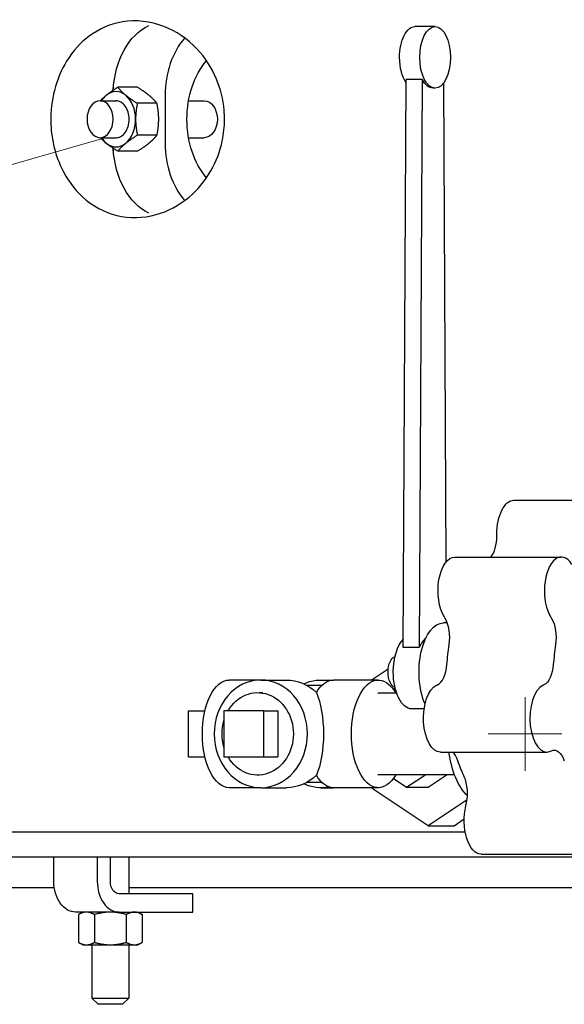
# Model space of a CAD drawing. Extents: x 0 to 796, y 0 to 496.
# Tile 6 of 242: x 97 to 108, y 200 to 220. Entities that reach past the tile are written whole.
import ezdxf

# ---------------------------------------------------------------- set-up
doc = ezdxf.new("R2010")
doc.units = 0
doc.header["$LTSCALE"] = 12
doc.header["$MEASUREMENT"] = 0
doc.layers.get('0').update_dxf_attribs({"linetype": 'CONTINUOUS'})
doc.layers.add('Leader', color=41, linetype='CONTINUOUS', lineweight=13)
doc.layers.add('Q', color=4, linetype='CONTINUOUS')

msp = doc.modelspace()

# ---------------------------------------------------------------- linework, layer by layer
for p, q in [((98.96413, 218.9428), (98.56495, 218.9428)), ((99.52998, 218.7774), (99.52998, 217.80916)), ((98.20416, 218.66828), (98.52948, 218.66828)), ((99.36187, 218.61804), (98.9627, 218.61804)), ((100.00486, 218.66828), (100.32548, 218.66828)), ((98.20416, 217.91828), (98.52948, 217.91828)), ((99.36187, 217.96852), (98.9627, 217.96852)), ((100.00486, 217.91828), (100.32548, 217.91828)), ((98.96413, 217.64376), (98.56495, 217.64376)), ((105.63612, 203.79328), (87.50229, 203.79328)), ((87.50229, 203.29328), (145.61258, 203.29328)), ((97.26399, 202.79328), (97.26399, 203.29328)), ((98.14787, 203.29328), (98.14787, 202.79328)), ((98.41304, 202.79328), (98.41304, 203.29328)), ((98.78804, 203.29328), (98.78804, 202.54328)), ((91.06932, 202.66828), (97.27292, 202.66828)), ((98.78804, 202.66828), (109.91847, 202.66828)), ((100.09242, 202.54328), (98.58982, 202.54328)), ((100.09242, 202.16828), (100.09242, 202.54328)), ((97.85054, 202.16828), (97.70593, 202.16828)), ((97.85054, 202.16828), (97.76352, 202.11804)), ((97.76352, 202.11804), (97.76352, 201.55352)), ((97.9259, 202.16828), (97.85054, 202.16828)), ((98.41304, 202.16828), (97.9259, 202.16828)), ((98.08828, 202.11804), (98.08828, 201.55352)), ((98.44434, 202.16828), (98.41304, 202.16828)), ((98.58982, 202.16828), (98.44434, 202.16828)), ((98.58982, 202.16828), (100.09242, 202.16828)), ((98.7378, 202.11804), (98.7378, 201.55352)), ((98.97554, 202.16828), (99.06256, 202.11804)), ((99.06256, 202.11804), (99.06256, 201.55352)), ((97.85054, 201.50328), (97.76352, 201.55352)), ((97.85054, 201.50328), (97.9259, 201.50328)), ((97.9259, 201.50328), (98.41304, 201.50328)), ((98.03804, 201.50328), (98.03804, 200.41828)), ((98.41304, 201.50328), (98.90018, 201.50328)), ((98.78804, 201.50328), (98.78804, 200.41828)), ((98.90018, 201.50328), (98.97554, 201.50328)), ((98.97554, 201.50328), (99.06256, 201.55352)), ((98.03804, 200.41828), (98.78804, 200.41828)), ((98.16304, 200.29328), (98.03804, 200.41828)), ((98.66304, 200.29328), (98.16304, 200.29328)), ((98.66304, 200.29328), (98.78804, 200.41828))]:
    msp.add_line(p, q)
at = {"extrusion": (0, 0, -1)}
for centre, major_axis, start_param, end_param in [((99.52998, 218.7774), (0, 1.5), -1.49989524, -0.32020687), ((101.05594, 218.29328), (0, 1.53303), -2.45736099, -0.68423166), ((98.20416, 218.29328), (0, -0.375), -3.14159265, 3.14159265), ((100.32548, 218.29328), (0, 0.375), 0, 3.14159265), ((99.52998, 217.80916), (0, -1.5), 0.32020687, 1.49989524), ((97.70593, 202.79328), (0, -0.625), 0, 1.57079633), ((98.58982, 202.79328), (0, -0.25), 0, 1.57079633)]:
    msp.add_ellipse(centre, major_axis=major_axis, ratio=0.70710678, start_param=start_param, end_param=end_param, dxfattribs=at)
for centre, major_axis, ratio, start_param, end_param in [((100.59064, 218.7774), (0, -1.5), 0.70710678, -2.46368029, -1.57079633), ((98.52943, 218.29328), (0, 0.5625), 0.70710678, -0.52359878, 0.52359878), ((100.1487, 218.29328), (0, -2), 0.88388348, -1.89929158, -1.86520592), ((98.52943, 218.29328), (0, -0.5625), 0.70710678, -2.61799388, -2.30052398), ((98.52943, 218.29328), (0, 0.5625), 0.70710678, -1.57079633, -0.52359878), ((98.52943, 218.29328), (0, 0.37513), 0.70710678, -1.57079633, 0.0259797), ((98.52943, 218.29328), (0, -0.37513), 0.70710678, -0.0259797, 1.57079633), ((98.52943, 218.29328), (0, 0.5625), 0.70710678, -2.61799388, -1.57079633), ((98.52943, 218.29328), (0, -0.5625), 0.70710678, -0.84106867, -0.52359878), ((98.52943, 218.29328), (0, -0.5625), 0.70710678, -0.52359878, 0.52359878), ((100.1487, 218.29328), (0, -2), 0.88388348, -1.27638673, -1.24230107), ((100.59064, 217.80916), (0, -1.5), 0.70710678, -1.57079633, -0.67791236), ((98.58982, 202.79328), (0, -0.625), 0.70710678, -1.57079633, 0)]:
    msp.add_ellipse(centre, major_axis=major_axis, ratio=ratio, start_param=start_param, end_param=end_param)
msp.add_open_spline([(100.73677, 218.29328), (100.73676, 218.14611), (100.72146, 217.99974), (100.64483, 217.63528), (100.56462, 217.43017), (100.3373, 217.03309), (100.18364, 216.85365), (99.80799, 216.53762), (99.57885, 216.41892), (99.07898, 216.27895), (98.8048, 216.27359), (98.29231, 216.39923), (98.05096, 216.52631), (97.67444, 216.87501), (97.52804, 217.07185), (97.34913, 217.45099), (97.29532, 217.60669), (97.22438, 217.92439), (97.20516, 218.08195), (97.20177, 218.24209), (97.19716, 218.46022), (97.22205, 218.67519), (97.32991, 219.1001), (97.41561, 219.30055), (97.65114, 219.68445), (97.80826, 219.85386), (98.18992, 220.13747), (98.422, 220.23376), (98.93798, 220.31836), (99.22697, 220.28776), (99.74448, 220.08653), (99.97762, 219.93343), (100.33663, 219.5519), (100.47355, 219.34725), (100.6552, 218.91399), (100.70941, 218.70039), (100.73413, 218.41571), (100.73676, 218.35442), (100.73677, 218.29328)], degree=3, knots=[18.09841788, 18.09841788, 18.09841788, 18.09841788, 19.22945421, 19.22945421, 20.98248087, 20.98248087, 23.03788795, 23.03788795, 25.54096469, 25.54096469, 28.40588794, 28.40588794, 31.17695266, 31.17695266, 33.38107164, 33.38107164, 34.71465772, 34.71465772, 35.93557284, 35.93557284, 35.93557284, 37.59854694, 37.59854694, 39.40086812, 39.40086812, 41.55676492, 41.55676492, 44.15348844, 44.15348844, 47.15837183, 47.15837183, 49.78216436, 49.78216436, 51.84945441, 51.84945441, 53.56409661, 53.56409661, 54.03399072, 54.03399072, 54.03399072, 54.03399072])
for points, weights in [([(98.33055, 218.78042), (98.42285, 218.85578), (98.56495, 218.9428)], [1, 1.0379548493, 1]), ([(98.56495, 218.9428), (98.636, 218.85578), (98.7283, 218.78042)], [1, 1.0379548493, 1]), ([(99.19853, 218.78042), (99.10623, 218.85578), (98.96413, 218.9428)], [1, 1.0379548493, 1]), ([(98.21079, 218.66828), (98.26441, 218.72642), (98.33055, 218.78042)], [1.01566285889, 1.02690849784, 1]), ([(98.7283, 218.78042), (98.8206, 218.70506), (98.9627, 218.61804)], [1, 1.0379548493, 1]), ([(99.36187, 218.61804), (99.29082, 218.70506), (99.19853, 218.78042)], [1, 1.0379548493, 1]), ([(98.9627, 218.61804), (98.92717, 218.444), (98.92717, 218.29328)], [1, 1.0379548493, 1]), ([(99.3974, 218.29328), (99.3974, 218.444), (99.36187, 218.61804)], [1, 1.0379548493, 1]), ([(98.92717, 218.29328), (98.92717, 218.14256), (98.9627, 217.96852)], [1, 1.0379548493, 1]), ([(99.36187, 217.96852), (99.3974, 218.14256), (99.3974, 218.29328)], [1, 1.0379548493, 1]), ([(98.33055, 217.80614), (98.26441, 217.86014), (98.21079, 217.91828)], [1, 1.02690849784, 1.01566285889]), ([(98.9627, 217.96852), (98.8206, 217.8815), (98.7283, 217.80614)], [1, 1.0379548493, 1]), ([(99.19853, 217.80614), (99.29082, 217.8815), (99.36187, 217.96852)], [1, 1.0379548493, 1]), ([(98.56495, 217.64376), (98.42285, 217.73078), (98.33055, 217.80614)], [1, 1.0379548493, 1]), ([(98.7283, 217.80614), (98.636, 217.73078), (98.56495, 217.64376)], [1, 1.0379548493, 1]), ([(98.96413, 217.64376), (99.10623, 217.73078), (99.19853, 217.80614)], [1, 1.0379548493, 1]), ([(97.9259, 202.16828), (97.85054, 202.16828), (97.76352, 202.11804)], [1, 1.0379548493, 1]), ([(98.08828, 202.11804), (98.00126, 202.16828), (97.9259, 202.16828)], [1, 1.0379548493, 1]), ([(98.41304, 202.16828), (98.26232, 202.16828), (98.08828, 202.11804)], [1, 1.0379548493, 1]), ([(98.7378, 202.11804), (98.56376, 202.16828), (98.41304, 202.16828)], [1, 1.0379548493, 1]), ([(98.90018, 202.16828), (98.82482, 202.16828), (98.7378, 202.11804)], [1, 1.0379548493, 1]), ([(99.06256, 202.11804), (98.97554, 202.16828), (98.90018, 202.16828)], [1, 1.0379548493, 1]), ([(97.76352, 201.55352), (97.85054, 201.50328), (97.9259, 201.50328)], [1, 1.0379548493, 1]), ([(97.9259, 201.50328), (98.00126, 201.50328), (98.08828, 201.55352)], [1, 1.0379548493, 1]), ([(98.08828, 201.55352), (98.26232, 201.50328), (98.41304, 201.50328)], [1, 1.0379548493, 1]), ([(98.41304, 201.50328), (98.56376, 201.50328), (98.7378, 201.55352)], [1, 1.0379548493, 1]), ([(98.7378, 201.55352), (98.82482, 201.50328), (98.90018, 201.50328)], [1, 1.0379548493, 1]), ([(98.90018, 201.50328), (98.97554, 201.50328), (99.06256, 201.55352)], [1, 1.0379548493, 1])]:
    msp.add_rational_spline(points, weights, degree=2)
at = {"layer": 'Leader'}
for p, q in [((98.23445, 217.89343), (73.17247, 210.77766)), ((106.85305, 205.04328), (106.85305, 206.54328)), ((106.10305, 205.79328), (107.60305, 205.79328))]:
    msp.add_line(p, q, dxfattribs=at)
at = {"layer": 'Q'}
for p, q in [((105.02261, 220.17692), (104.61125, 220.17692)), ((104.37543, 207.55278), (104.43619, 219.10481)), ((104.76095, 219.10481), (104.43619, 219.10481)), ((104.76095, 219.10481), (104.70019, 207.55278)), ((105.02261, 218.92692), (104.97931, 218.92692)), ((105.24927, 209.29323), (105.19803, 219.03468)), ((106.62248, 210.54328), (108.78754, 210.54328)), ((106.27873, 209.81856), (106.27873, 209.85578)), ((105.4253, 209.39022), (107.59036, 209.39022)), ((105.22552, 208.142), (105.21097, 208.16521)), ((105.2558, 208.05192), (105.25562, 208.08524)), ((107.37604, 208.16521), (107.39059, 208.142)), ((105.26934, 208.05192), (105.19581, 208.05192)), ((104.70019, 207.55278), (104.37543, 207.55278)), ((103.72232, 206.88828), (104.06897, 207.11938)), ((101.4743, 206.88828), (100.83376, 206.88828)), ((101.4743, 206.88828), (101.9993, 206.88828)), ((102.6993, 206.88828), (102.95552, 206.88828)), ((103.86485, 206.88828), (102.95552, 206.88828)), ((102.71687, 206.77878), (102.41266, 206.77878)), ((104.17017, 206.7022), (104.20818, 206.72754)), ((105.05313, 206.78207), (105.07127, 206.79035)), ((107.23633, 206.79035), (107.21819, 206.78207)), ((101.51343, 206.62681), (101.45111, 206.63071)), ((104.23857, 206.62328), (103.86485, 206.62328)), ((100.00553, 206.26328), (100.33926, 206.26328)), ((100.00553, 205.32328), (100.00553, 206.26328)), ((100.72477, 206.26328), (100.72477, 205.32328)), ((101.53883, 206.26328), (100.72477, 206.26328)), ((101.53883, 206.26328), (101.81883, 206.26328)), ((101.53883, 205.32328), (101.53883, 206.26328)), ((101.81883, 206.26328), (101.81883, 205.32328)), ((104.79927, 206.30192), (104.54629, 206.30192)), ((100.00553, 205.32328), (100.33926, 205.32328)), ((100.72477, 205.32328), (101.53883, 205.32328)), ((101.53883, 205.32328), (101.81883, 205.32328)), ((105.12962, 205.42431), (107.29468, 205.42431)), ((107.37118, 205.44155), (107.38932, 205.44983)), ((101.51343, 204.95975), (101.45111, 204.95585)), ((105.41702, 204.96328), (103.86485, 204.96328)), ((104.44142, 204.70353), (104.17017, 204.88436)), ((104.83104, 204.96328), (104.44142, 204.70353)), ((105.2705, 204.96328), (104.88087, 204.70353)), ((101.4743, 204.69828), (100.83376, 204.69828)), ((101.4743, 204.69828), (101.9993, 204.69828)), ((102.71687, 204.80778), (102.41266, 204.80778)), ((102.6993, 204.69828), (102.95552, 204.69828)), ((103.86485, 204.69828), (102.95552, 204.69828)), ((104.88087, 203.92591), (103.72232, 204.69828)), ((104.88087, 204.70353), (104.44142, 204.70353)), ((105.67275, 204.45383), (104.88087, 203.92591)), ((105.64839, 204.33236), (105.65646, 204.36589)), ((105.40822, 203.92591), (105.61466, 204.06354)), ((104.88087, 203.92591), (105.40822, 203.92591)), ((105.95809, 203.34656), (108.12316, 203.34656))]:
    msp.add_line(p, q, dxfattribs=at)
at = {"layer": 'Q', "extrusion": (0, 0, -1)}
for centre, major_axis, ratio, start_param, end_param in [((104.61125, 219.55192), (0, 0.625), 0.5, -1.57079633, 0), ((104.61125, 219.55192), (0, 0.625), 0.5, -2.54557533, -1.57079633), ((104.97931, 219.55192), (0, -0.625), 0.5, 0, 0.77362718), ((106.62248, 209.85578), (0, 0.6875), 0.5, -1.57079633, 0), ((105.4253, 208.70272), (0, 0.6875), 0.5, -2.46839423, 0), ((107.23471, 207.75109), (0, -0.5), 0.5, -2.46839423, -1.27164385), ((105.19581, 207.05192), (0, 1), 0.5, -2.28262741, 0), ((104.54629, 207.05192), (0, 0.75), 0.5, -1.57079633, -0.4704615), ((106.62248, 206.79328), (0, 2.75), 0.5, -1.42114985, -1.27164385), ((104.22154, 207.05192), (0, 0.3125), 0.5, -1.57079633, -0.1060462), ((107.1807, 207.27782), (0, -0.5), 0.5, -1.42114985, -0.22439948), ((100.83376, 205.79328), (0, -1.095), 0.5, 0, 3.14159265), ((101.4743, 205.79328), (0, 1.095), 0.8660254, -4.71238898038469, 1.570796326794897), ((101.9993, 205.79328), (0, 1.095), 0.8660254, 0, 0.69354781), ((102.6993, 205.79328), (0, 1.095), 0.8660254, -0.37802148, 0.17214062), ((102.95552, 205.79328), (0, 1.095), 0.5, -0.69354781, 0), ((103.86485, 205.79328), (0, -1.095), 0.5, -0.71056899, 3.85216164), ((104.22154, 207.05192), (0, -0.3125), 0.5, 0.1060462, 1.57079633), ((104.54629, 207.05192), (0, -0.75), 0.5, 0, 1.57079633), ((101.4118, 205.79328), (0, 0.83866), 0.8660254, -0.97590816, 1.57079633), ((105.12962, 206.11181), (0, -0.6875), 0.5, 0, 2.91719318), ((102.3493, 205.79328), (0, 1.095), 0.3660254, 0.69354781, 1.57079633), ((103.86485, 205.79328), (0, 0.83), 0.5, -0.01804317, 0), ((101.4118, 205.79328), (0, 0.83866), 0.8660254, -1.90114236, -1.24045029), ((101.4118, 205.79328), (0, -0.83866), 0.8660254, -1.57079633, 0.97590816), ((102.3493, 205.79328), (0, 1.095), 0.3660254, -4.71238898, -3.83514047), ((107.44495, 204.96236), (0, 0.5), 0.5, -0.22439948, 0.9723509), ((105.97296, 205.79328), (0, 1.3875), 0.5, -2.70577816, -1.83995924), ((106.62248, 206.79328), (0, 2.75), 0.5, -2.31874775, -2.16924176), ((101.9993, 205.79328), (0, -1.095), 0.8660254, -0.69354781, 0), ((102.95552, 205.79328), (0, -1.095), 0.5, 0, 0.69354781), ((103.86485, 205.79328), (0, -0.83), 0.5, 0, 0.01804317), ((102.6993, 205.79328), (0, -1.095), 0.8660254, -0.17214062, 0.37802148), ((105.95809, 204.03406), (0, -0.6875), 0.5, 0, 2.01959528)]:
    msp.add_ellipse(centre, major_axis=major_axis, ratio=ratio, start_param=start_param, end_param=end_param, dxfattribs=at)
at = {"layer": 'Q'}
for centre, major_axis, start_param, end_param in [((105.02261, 219.55192), (0, 0.625), -4.71238898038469, 1.570796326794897), ((106.02873, 209.81856), (0, 0.5), -2.59962062, -1.57079633), ((107.59036, 208.70272), (0, 0.6875), -0.67319843, 2.46839423), ((105.06965, 207.75109), (0, 0.5), -1.8699488, -0.67319843), ((104.97931, 207.05192), (0, -0.75), -2.74649299, -2.3020697), ((108.78754, 206.79328), (0, -2.75), -1.8699488, -1.72044281), ((105.01564, 207.27782), (0, -0.5), 0.22439948, 1.42114985), ((107.29468, 206.11181), (0, 0.6875), 0.22439948, 3.36599213), ((105.27988, 204.96236), (0, 0.5), -0.9723509, -0.39266873), ((105.43122, 204.58283), (0, 0.5), -2.01959528, -0.8228449)]:
    msp.add_ellipse(centre, major_axis=major_axis, ratio=0.5, start_param=start_param, end_param=end_param, dxfattribs=at)

doc.saveas('drawing.dxf')
